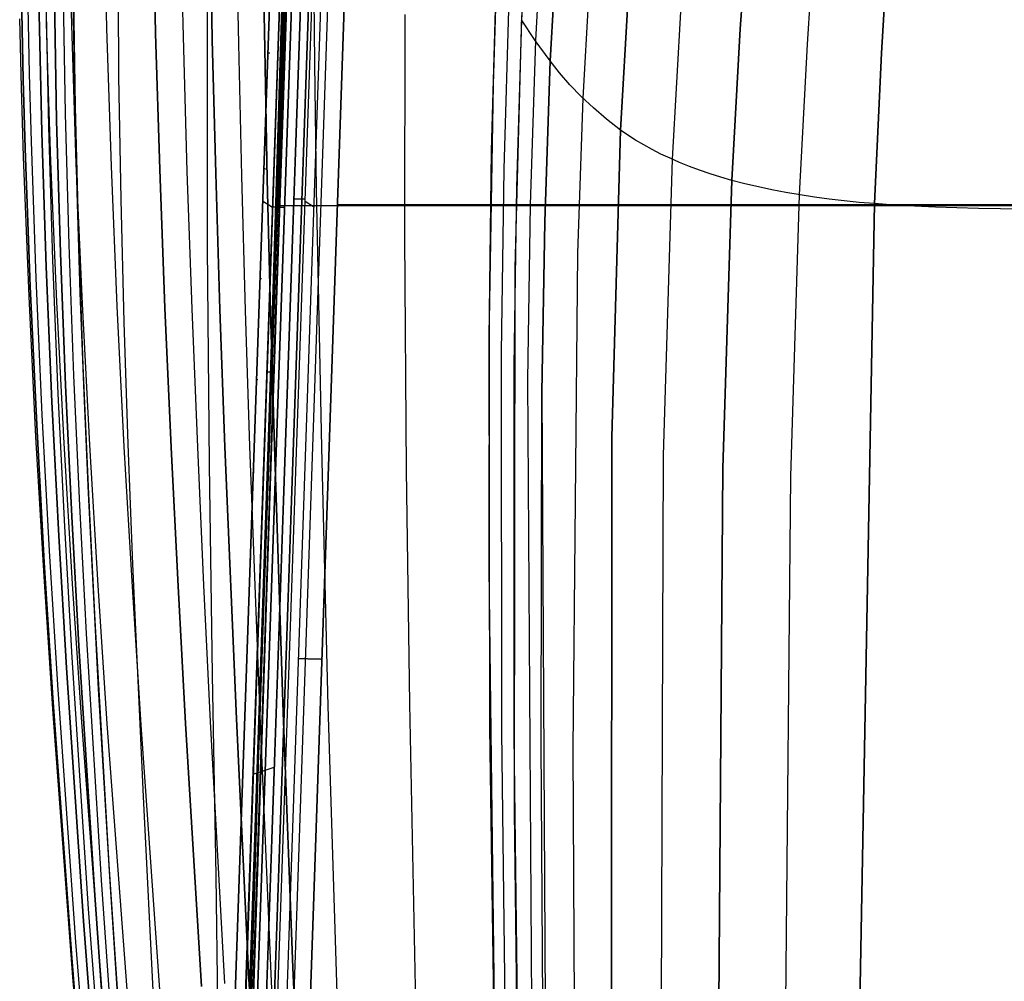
# Model space of a CAD drawing. Header units: millimetres. Extents: x -273 to 273, y -240 to 302.
# Tile 67 of 256: x -273 to -137, y -107 to 26. Entities that reach past the tile are written whole.
import ezdxf

# ---------------------------------------------------------------- set-up
doc = ezdxf.new("R2010")
doc.units = ezdxf.units.MM
doc.header["$MEASUREMENT"] = 0
doc.layers.add('IGES level 1', color=7, linetype='Continuous', true_color=0x3e413d)
doc.layers.add('IGES level 2', color=7, linetype='Continuous', true_color=0x008000)

msp = doc.modelspace()

# ---------------------------------------------------------------- linework, layer by layer
at = {"layer": 'IGES level 1'}
for p, q in [((-247.45, -233.41, 382.19), (-231.16, 234.59, 373.36)), ((-245.95, -232.74, 429.97), (-230.05, 232.26, 420.03)), ((-230.04, 232.24, 420.41), (-245.94, -232.73, 430.32)), ((-245.94, -232.73, 430.32), (-230.04, 232.24, 420.41)), ((-245.94, -232.73, 430.33), (-230.04, 232.24, 420.42)), ((-229.53, 232.25, 421.49), (-245.42, -232.73, 431.4)), ((-245.42, -232.73, 431.4), (-229.53, 232.25, 421.49)), ((-228.39, 232.22, 421.86), (-244.29, -232.76, 431.77)), ((-244.29, -232.76, 431.77), (-228.39, 232.22, 421.86)), ((-242.11, -169.06, 430.43), (-228.4, 232.22, 421.86)), ((-237.65, -186.01, 423.43), (-224.93, 185.61, 415.46)), ((-225.98, 184.47, 413.31), (-238.64, -184.81, 421.24)), ((-225.98, 184.47, 413.31), (-238.64, -184.81, 421.24)), ((-222.72, 183.45, 416.24), (-235.32, -183.83, 424.11)), ((-235.32, -183.83, 424.11), (-222.72, 183.45, 416.24)), ((-243.5, -180.27, 377.64), (-230.91, 182.15, 369.77)), ((-228.8, 182.17, 369.59), (-241.3, -180.27, 377.57)), ((-241.3, -180.27, 377.57), (-228.8, 182.17, 369.59)), ((-241.29, -180.27, 377.57), (-228.79, 182.17, 369.59)), ((-240.2, -180.3, 378.01), (-227.67, 182.14, 369.96)), ((-227.67, 182.14, 369.96), (-240.2, -180.3, 378.01)), ((-239.76, -180.29, 379.03), (-227.17, 182.15, 371.04)), ((-239.76, -180.29, 379.03), (-227.17, 182.15, 371.04)), ((-233.39, 172.72, 371.55), (-245.24, -168.35, 378.96)), ((-232.05, 172.43, 370.06), (-243.79, -168.18, 377.41)), ((-243.88, -170.51, 377.46), (-232.07, 171.14, 370.08)), ((-245.32, -170.62, 378.99), (-233.53, 168.66, 371.67)), ((-238.66, 21.15, 374.88), (-238.66, 21.14, 374.83)), ((-238.66, 21.14, 374.83), (-238.66, 21.14, 374.78)), ((-238.66, 21.14, 374.78), (-238.66, 21.14, 374.73)), ((-238.66, 21.14, 374.73), (-238.65, 21.14, 374.68)), ((-238.65, 21.14, 374.68), (-238.65, 21.14, 374.63)), ((-238.65, 21.14, 374.63), (-238.64, 21.14, 374.58)), ((-238.64, 21.14, 374.58), (-238.63, 21.14, 374.53)), ((-238.63, 21.14, 374.53), (-238.62, 21.14, 374.48)), ((-238.62, 21.14, 374.48), (-238.6, 21.13, 374.43)), ((-238.6, 21.13, 374.43), (-238.59, 21.13, 374.39)), ((-238.59, 21.13, 374.39), (-238.57, 21.13, 374.34)), ((-238.57, 21.13, 374.34), (-238.56, 21.13, 374.29)), ((-238.56, 21.13, 374.29), (-238.54, 21.13, 374.25)), ((-238.54, 21.13, 374.25), (-238.52, 21.13, 374.2)), ((-238.52, 21.13, 374.2), (-238.49, 21.12, 374.15)), ((-238.49, 21.12, 374.15), (-238.47, 21.12, 374.11)), ((-238.47, 21.12, 374.11), (-238.45, 21.12, 374.07)), ((-238.45, 21.12, 374.07), (-238.42, 21.12, 374.02)), ((-238.42, 21.12, 374.02), (-238.39, 21.12, 373.98)), ((-238.39, 21.12, 373.98), (-238.36, 21.11, 373.94)), ((-239.22, 5.12, 375.23), (-239.22, 5.12, 375.18)), ((-239.22, 5.12, 375.18), (-239.22, 5.11, 375.12)), ((-239.22, 5.11, 375.12), (-239.21, 5.11, 375.07)), ((-239.21, 5.11, 375.07), (-239.21, 5.11, 375.02)), ((-239.21, 5.11, 375.02), (-239.2, 5.11, 374.97)), ((-239.2, 5.11, 374.97), (-239.19, 5.11, 374.92)), ((-239.19, 5.11, 374.92), (-239.18, 5.11, 374.87)), ((-239.18, 5.11, 374.87), (-239.17, 5.11, 374.81)), ((-239.17, 5.11, 374.81), (-239.16, 5.11, 374.76)), ((-239.16, 5.11, 374.76), (-239.14, 5.1, 374.71)), ((-239.14, 5.1, 374.71), (-239.12, 5.1, 374.66)), ((-239.12, 5.1, 374.66), (-239.1, 5.1, 374.62)), ((-239.1, 5.1, 374.62), (-239.08, 5.1, 374.57)), ((-239.08, 5.1, 374.57), (-239.06, 5.1, 374.52)), ((-239.06, 5.1, 374.52), (-239.04, 5.09, 374.47)), ((-239.04, 5.09, 374.47), (-239.01, 5.09, 374.43)), ((-239.01, 5.09, 374.43), (-238.98, 5.09, 374.38)), ((-238.98, 5.09, 374.38), (-238.96, 5.09, 374.34)), ((-239.37, 0.64, 375.33), (-237.99, -0.24, 425.4)), ((-235.05, 0.95, 373.6), (-235, 0.95, 373.6)), ((-235, 0.95, 373.6), (-234.95, 0.95, 373.6)), ((-234.95, 0.95, 373.6), (-234.9, 0.94, 373.6)), ((-234.9, 0.94, 373.6), (-234.85, 0.94, 373.6)), ((-234.85, 0.94, 373.6), (-234.8, 0.94, 373.61)), ((-234.8, 0.94, 373.61), (-234.75, 0.94, 373.62)), ((-234.75, 0.94, 373.62), (-234.7, 0.94, 373.62)), ((-234.7, 0.94, 373.62), (-234.65, 0.94, 373.63)), ((-234.65, 0.94, 373.63), (-234.6, 0.94, 373.65)), ((-234.6, 0.94, 373.65), (-234.55, 0.93, 373.66)), ((-234.55, 0.93, 373.66), (-234.5, 0.93, 373.67)), ((-234.5, 0.93, 373.67), (-234.45, 0.93, 373.69)), ((-234.45, 0.93, 373.69), (-234.41, 0.93, 373.71)), ((-234.41, 0.93, 373.71), (-234.36, 0.93, 373.73)), ((-234.36, 0.93, 373.73), (-234.31, 0.93, 373.75)), ((-234.31, 0.93, 373.75), (-234.27, 0.93, 373.77)), ((-234.27, 0.93, 373.77), (-234.22, 0.93, 373.79)), ((-234.22, 0.93, 373.79), (-234.18, 0.92, 373.82)), ((-234.18, 0.92, 373.82), (-234.14, 0.92, 373.85)), ((-234.14, 0.92, 373.85), (-234.1, 0.92, 373.88)), ((-234.1, 0.92, 373.88), (-234.05, 0.92, 373.91)), ((-234.05, 0.92, 373.91), (-234.01, 0.92, 373.94)), ((-234.01, 0.92, 373.94), (-233.98, 0.92, 373.97)), ((-233.98, 0.92, 373.97), (-233.94, 0.92, 374)), ((-233.93, 0.92, 374.01), (-233.9, 0.92, 374.05)), ((-233.9, 0.92, 374.05), (-233.86, 0.92, 374.08)), ((-233.86, 0.92, 374.08), (-233.83, 0.92, 374.12)), ((-233.83, 0.92, 374.12), (-233.79, 0.92, 374.16)), ((-233.79, 0.92, 374.16), (-233.76, 0.92, 374.2)), ((-233.76, 0.92, 374.2), (-233.73, 0.92, 374.24)), ((-233.73, 0.92, 374.24), (-233.7, 0.92, 374.28)), ((-233.7, 0.92, 374.28), (-233.68, 0.92, 374.33)), ((-233.68, 0.92, 374.33), (-233.65, 0.92, 374.37)), ((-233.65, 0.92, 374.37), (-233.63, 0.92, 374.42)), ((-233.63, 0.92, 374.42), (-233.6, 0.92, 374.46)), ((-233.6, 0.92, 374.46), (-233.58, 0.92, 374.51)), ((-233.58, 0.92, 374.51), (-233.56, 0.92, 374.56)), ((-233.56, 0.92, 374.56), (-233.55, 0.92, 374.61)), ((-233.55, 0.92, 374.61), (-233.53, 0.92, 374.65)), ((-233.53, 0.92, 374.65), (-233.52, 0.92, 374.7)), ((-233.52, 0.92, 374.7), (-233.5, 0.92, 374.75)), ((-233.5, 0.92, 374.75), (-233.49, 0.92, 374.8)), ((-233.49, 0.92, 374.8), (-233.48, 0.92, 374.85)), ((-233.48, 0.92, 374.85), (-233.48, 0.92, 374.9)), ((-233.48, 0.92, 374.9), (-233.47, 0.92, 374.96)), ((-233.47, 0.92, 374.96), (-233.47, 0.93, 375.01)), ((-233.47, 0.93, 375.01), (-233.46, 0.93, 375.06)), ((-233.47, 0.61, 375.06), (-232.31, -0.13, 417.3)), ((-152.81, 0.11, 414.03), (-229.01, 0.12, 420.19)), ((-76.44, 0.1, 410.34), (-152.81, 0.11, 414.03)), ((-237.98, -0.25, 425.46), (-237.99, -0.25, 425.4)), ((-237.97, -0.24, 425.56), (-237.98, -0.24, 425.51)), ((-237.98, -0.24, 425.51), (-237.98, -0.25, 425.46)), ((-237.96, -0.24, 425.66), (-237.97, -0.24, 425.61)), ((-237.97, -0.24, 425.61), (-237.97, -0.24, 425.56)), ((-237.95, -0.24, 425.71), (-237.96, -0.24, 425.66)), ((-237.93, -0.24, 425.76), (-237.95, -0.24, 425.71)), ((-237.92, -0.24, 425.81), (-237.93, -0.24, 425.76)), ((-237.9, -0.24, 425.86), (-237.92, -0.24, 425.81)), ((-237.88, -0.24, 425.91), (-237.9, -0.24, 425.86)), ((-237.87, -0.24, 425.95), (-237.88, -0.24, 425.91)), ((-237.84, -0.24, 426), (-237.87, -0.24, 425.95)), ((-237.82, -0.24, 426.05), (-237.84, -0.24, 426)), ((-237.8, -0.24, 426.09), (-237.82, -0.24, 426.05)), ((-237.77, -0.24, 426.14), (-237.8, -0.24, 426.09)), ((-237.74, -0.24, 426.18), (-237.77, -0.24, 426.14)), ((-237.71, -0.24, 426.22), (-237.74, -0.24, 426.18)), ((-237.68, -0.24, 426.27), (-237.71, -0.24, 426.22)), ((-237.65, -0.24, 426.31), (-237.68, -0.24, 426.27)), ((-237.62, -0.24, 426.35), (-237.65, -0.24, 426.31)), ((-237.59, -0.24, 426.38), (-237.62, -0.24, 426.35)), ((-237.55, -0.24, 426.42), (-237.59, -0.24, 426.38)), ((-237.51, -0.24, 426.46), (-237.55, -0.24, 426.42)), ((-237.47, -0.24, 426.49), (-237.51, -0.24, 426.46)), ((-237.44, -0.24, 426.52), (-237.47, -0.24, 426.49)), ((-237.4, -0.24, 426.56), (-237.44, -0.24, 426.52)), ((-237.35, -0.24, 426.59), (-237.4, -0.24, 426.56)), ((-237.31, -0.24, 426.61), (-237.35, -0.24, 426.59)), ((-237.27, -0.24, 426.64), (-237.31, -0.24, 426.61)), ((-237.22, -0.25, 426.67), (-237.27, -0.24, 426.64)), ((-237.18, -0.25, 426.69), (-237.22, -0.25, 426.67)), ((-237.13, -0.25, 426.71), (-237.18, -0.25, 426.69)), ((-237.09, -0.25, 426.74), (-237.13, -0.25, 426.71)), ((-237.04, -0.25, 426.76), (-237.09, -0.25, 426.74)), ((-236.99, -0.25, 426.77), (-237.04, -0.25, 426.76)), ((-236.94, -0.25, 426.79), (-236.99, -0.25, 426.77)), ((-236.9, -0.25, 426.81), (-236.94, -0.25, 426.79)), ((-236.85, -0.26, 426.82), (-236.9, -0.25, 426.81)), ((-236.8, -0.26, 426.83), (-236.85, -0.26, 426.82)), ((-236.75, -0.26, 426.84), (-236.8, -0.26, 426.83)), ((-236.7, -0.26, 426.85), (-236.75, -0.26, 426.84)), ((-236.64, -0.26, 426.85), (-236.7, -0.26, 426.85)), ((-236.59, -0.26, 426.86), (-236.64, -0.26, 426.85)), ((-236.54, -0.26, 426.86), (-236.59, -0.26, 426.86)), ((-236.49, -0.27, 426.86), (-236.54, -0.26, 426.86)), ((-236.44, -0.27, 426.86), (-236.49, -0.27, 426.86)), ((-236.39, -0.27, 426.86), (-236.44, -0.27, 426.86)), ((-236.34, -0.27, 426.85), (-236.39, -0.27, 426.86)), ((-157.7, -0.05, 420.27), (-236.33, -0.05, 426.85)), ((-78.89, -0.05, 416.31), (-157.7, -0.05, 420.27)), ((-239.74, -10.09, 375.56), (-239.74, -10.09, 375.51)), ((-239.74, -10.09, 375.51), (-239.74, -10.09, 375.46)), ((-239.74, -10.09, 375.46), (-239.74, -10.09, 375.4)), ((-239.74, -10.09, 375.4), (-239.74, -10.09, 375.35)), ((-239.74, -10.09, 375.35), (-239.73, -10.09, 375.3)), ((-239.73, -10.09, 375.3), (-239.72, -10.09, 375.25)), ((-239.72, -10.09, 375.25), (-239.71, -10.09, 375.2)), ((-239.71, -10.09, 375.2), (-239.7, -10.1, 375.15)), ((-239.7, -10.1, 375.15), (-239.69, -10.1, 375.1)), ((-239.69, -10.1, 375.1), (-239.67, -10.1, 375.05)), ((-239.67, -10.1, 375.05), (-239.65, -10.1, 375)), ((-239.65, -10.1, 375), (-239.64, -10.1, 374.95)), ((-239.64, -10.1, 374.95), (-239.62, -10.1, 374.91)), ((-239.62, -10.1, 374.91), (-239.59, -10.11, 374.86)), ((-239.59, -10.11, 374.86), (-239.57, -10.11, 374.81)), ((-239.57, -10.11, 374.81), (-239.55, -10.11, 374.77)), ((-239.55, -10.11, 374.77), (-239.52, -10.11, 374.73)), ((-240.23, -24.04, 375.86), (-240.23, -24.04, 375.81)), ((-240.23, -24.04, 375.81), (-240.23, -24.04, 375.76)), ((-240.23, -24.04, 375.76), (-240.23, -24.04, 375.71)), ((-240.23, -24.04, 375.71), (-240.22, -24.04, 375.66)), ((-240.22, -24.04, 375.66), (-240.22, -24.05, 375.61)), ((-240.22, -24.05, 375.61), (-240.21, -24.05, 375.56)), ((-240.21, -24.05, 375.56), (-240.2, -24.05, 375.51)), ((-240.2, -24.05, 375.51), (-240.19, -24.05, 375.46)), ((-240.19, -24.05, 375.46), (-240.17, -24.05, 375.41)), ((-240.17, -24.05, 375.41), (-240.16, -24.05, 375.36)), ((-240.16, -24.05, 375.36), (-240.14, -24.05, 375.31)), ((-240.14, -24.05, 375.31), (-240.13, -24.06, 375.27)), ((-240.13, -24.06, 375.27), (-240.11, -24.06, 375.22)), ((-240.11, -24.06, 375.22), (-240.09, -24.06, 375.17)), ((-240.09, -24.06, 375.17), (-240.06, -24.06, 375.13)), ((-240.06, -24.06, 375.13), (-240.04, -24.06, 375.08)), ((-240.68, -36.92, 376.14), (-240.68, -36.92, 376.09)), ((-240.68, -36.92, 376.09), (-240.68, -36.92, 376.04)), ((-240.68, -36.92, 376.04), (-240.67, -36.92, 375.99)), ((-240.67, -36.92, 375.99), (-240.67, -36.92, 375.94)), ((-240.67, -36.92, 375.94), (-240.66, -36.92, 375.89)), ((-240.66, -36.92, 375.89), (-240.66, -36.93, 375.84)), ((-240.66, -36.93, 375.84), (-240.65, -36.93, 375.79)), ((-240.65, -36.93, 375.79), (-240.64, -36.93, 375.75)), ((-240.64, -36.93, 375.75), (-240.62, -36.93, 375.7)), ((-240.62, -36.93, 375.7), (-240.61, -36.93, 375.65)), ((-240.61, -36.93, 375.65), (-240.59, -36.93, 375.6)), ((-240.59, -36.93, 375.6), (-240.58, -36.93, 375.56)), ((-240.58, -36.93, 375.56), (-240.56, -36.94, 375.51)), ((-240.56, -36.94, 375.51), (-240.54, -36.94, 375.47)), ((-240.54, -36.94, 375.47), (-240.52, -36.94, 375.42)), ((-241.09, -48.89, 376.4), (-241.09, -48.89, 376.34)), ((-241.09, -48.89, 376.34), (-241.09, -48.89, 376.29)), ((-241.09, -48.89, 376.29), (-241.09, -48.89, 376.24)), ((-241.09, -48.89, 376.24), (-241.08, -48.89, 376.19)), ((-241.08, -48.89, 376.19), (-241.08, -48.89, 376.14)), ((-241.08, -48.89, 376.14), (-241.07, -48.9, 376.08)), ((-241.07, -48.9, 376.08), (-241.06, -48.9, 376.03)), ((-241.06, -48.9, 376.03), (-241.05, -48.9, 375.98)), ((-241.05, -48.9, 375.98), (-241.03, -48.9, 375.93)), ((-241.03, -48.9, 375.93), (-241.02, -48.9, 375.88)), ((-241.02, -48.9, 375.88), (-241, -48.9, 375.83)), ((-241, -48.9, 375.83), (-240.98, -48.91, 375.78)), ((-240.98, -48.91, 375.78), (-240.96, -48.91, 375.74)), ((-241.48, -60.06, 376.64), (-241.48, -60.06, 376.58)), ((-241.48, -60.06, 376.58), (-241.48, -60.06, 376.53)), ((-241.48, -60.06, 376.53), (-241.48, -60.06, 376.48)), ((-241.48, -60.06, 376.48), (-241.47, -60.07, 376.43)), ((-241.47, -60.07, 376.43), (-241.47, -60.07, 376.38)), ((-241.47, -60.07, 376.38), (-241.46, -60.07, 376.33)), ((-241.46, -60.07, 376.33), (-241.45, -60.07, 376.28)), ((-241.45, -60.07, 376.28), (-241.44, -60.07, 376.23)), ((-241.44, -60.07, 376.23), (-241.42, -60.07, 376.18)), ((-241.42, -60.07, 376.18), (-241.41, -60.07, 376.13)), ((-241.41, -60.07, 376.13), (-241.39, -60.08, 376.08)), ((-241.39, -60.08, 376.08), (-241.37, -60.08, 376.03)), ((-234.44, -62.72, 418.85), (-234.45, -62.72, 418.74)), ((-234.45, -62.72, 418.74), (-234.45, -62.72, 418.64)), ((-234.43, -62.71, 418.95), (-234.44, -62.72, 418.85)), ((-234.41, -62.71, 419.05), (-234.43, -62.71, 418.95)), ((-234.39, -62.71, 419.16), (-234.41, -62.71, 419.05)), ((-234.37, -62.71, 419.26), (-234.39, -62.71, 419.16)), ((-234.34, -62.71, 419.36), (-234.37, -62.71, 419.26)), ((-234.31, -62.71, 419.46), (-234.34, -62.71, 419.36)), ((-234.28, -62.71, 419.56), (-234.31, -62.71, 419.46)), ((-234.24, -62.71, 419.66), (-234.28, -62.71, 419.56)), ((-234.2, -62.7, 419.75), (-234.24, -62.71, 419.66)), ((-234.16, -62.7, 419.85), (-234.2, -62.7, 419.75)), ((-234.11, -62.7, 419.94), (-234.16, -62.7, 419.85)), ((-234.06, -62.7, 420.03), (-234.11, -62.7, 419.94)), ((-234.01, -62.7, 420.12), (-234.06, -62.7, 420.03)), ((-233.95, -62.7, 420.21), (-234.01, -62.7, 420.12)), ((-233.89, -62.7, 420.3), (-233.95, -62.7, 420.21)), ((-233.83, -62.7, 420.38), (-233.89, -62.7, 420.3)), ((-233.76, -62.7, 420.46), (-233.83, -62.7, 420.38)), ((-233.7, -62.71, 420.54), (-233.76, -62.7, 420.46)), ((-233.63, -62.71, 420.62), (-233.7, -62.71, 420.54)), ((-233.55, -62.71, 420.69), (-233.63, -62.71, 420.62)), ((-233.48, -62.71, 420.77), (-233.55, -62.71, 420.69)), ((-233.4, -62.71, 420.83), (-233.48, -62.71, 420.77)), ((-233.32, -62.71, 420.9), (-233.4, -62.71, 420.83)), ((-233.23, -62.71, 420.96), (-233.32, -62.71, 420.9)), ((-233.15, -62.71, 421.03), (-233.23, -62.71, 420.96)), ((-233.06, -62.72, 421.08), (-233.15, -62.71, 421.03)), ((-232.97, -62.72, 421.14), (-233.06, -62.72, 421.08)), ((-232.88, -62.72, 421.19), (-232.97, -62.72, 421.14)), ((-232.79, -62.72, 421.24), (-232.88, -62.72, 421.19)), ((-232.69, -62.72, 421.28), (-232.79, -62.72, 421.24)), ((-232.6, -62.73, 421.32), (-232.69, -62.72, 421.28)), ((-232.5, -62.73, 421.36), (-232.6, -62.73, 421.32)), ((-232.4, -62.73, 421.4), (-232.5, -62.73, 421.36)), ((-232.3, -62.73, 421.43), (-232.4, -62.73, 421.4)), ((-232.2, -62.74, 421.46), (-232.3, -62.73, 421.43)), ((-232.1, -62.74, 421.48), (-232.2, -62.74, 421.46)), ((-232, -62.74, 421.5), (-232.1, -62.74, 421.48)), ((-231.9, -62.75, 421.52), (-232, -62.74, 421.5)), ((-231.79, -62.75, 421.53), (-231.9, -62.75, 421.52)), ((-231.69, -62.75, 421.54), (-231.79, -62.75, 421.53)), ((-231.58, -62.76, 421.55), (-231.69, -62.75, 421.54)), ((-231.48, -62.76, 421.55), (-231.58, -62.76, 421.55)), ((-231.38, -62.76, 421.55), (-231.48, -62.76, 421.55)), ((-231.27, -62.77, 421.55), (-231.38, -62.76, 421.55)), ((-231.17, -62.77, 421.54), (-231.27, -62.77, 421.55)), ((-241.84, -70.44, 376.86), (-241.84, -70.44, 376.81)), ((-241.84, -70.44, 376.81), (-241.84, -70.44, 376.76)), ((-241.84, -70.44, 376.76), (-241.84, -70.44, 376.71)), ((-241.84, -70.44, 376.71), (-241.83, -70.44, 376.66)), ((-241.83, -70.44, 376.66), (-241.83, -70.45, 376.61)), ((-241.83, -70.45, 376.61), (-241.82, -70.45, 376.56)), ((-241.82, -70.45, 376.56), (-241.81, -70.45, 376.51)), ((-241.81, -70.45, 376.51), (-241.8, -70.45, 376.46)), ((-241.8, -70.45, 376.46), (-241.79, -70.45, 376.41)), ((-241.79, -70.45, 376.41), (-241.77, -70.45, 376.36)), ((-241.77, -70.45, 376.36), (-241.76, -70.46, 376.31)), ((-240.7, -78.65, 375.49), (-237.76, -77.69, 375.33)), ((-242.17, -80.04, 377.07), (-242.18, -80.04, 377.02)), ((-242.18, -80.04, 377.02), (-242.17, -80.04, 376.97)), ((-242.17, -80.04, 376.97), (-242.17, -80.04, 376.92)), ((-242.17, -80.04, 376.92), (-242.17, -80.04, 376.87)), ((-242.17, -80.04, 376.87), (-242.16, -80.04, 376.82)), ((-242.16, -80.04, 376.82), (-242.15, -80.04, 376.77)), ((-242.15, -80.04, 376.77), (-242.14, -80.04, 376.72)), ((-242.14, -80.04, 376.72), (-242.13, -80.05, 376.67)), ((-242.13, -80.05, 376.67), (-242.12, -80.05, 376.62)), ((-242.12, -80.05, 376.62), (-242.11, -80.05, 376.57)), ((-242.48, -88.91, 377.26), (-242.48, -88.91, 377.21)), ((-242.48, -88.91, 377.21), (-242.48, -88.91, 377.16)), ((-242.48, -88.91, 377.16), (-242.48, -88.91, 377.11)), ((-242.48, -88.91, 377.11), (-242.48, -88.91, 377.06)), ((-242.48, -88.91, 377.06), (-242.47, -88.91, 377.01)), ((-242.47, -88.91, 377.01), (-242.46, -88.91, 376.96)), ((-242.46, -88.91, 376.96), (-242.45, -88.92, 376.91)), ((-242.45, -88.92, 376.91), (-242.44, -88.92, 376.86)), ((-242.44, -88.92, 376.86), (-242.43, -88.92, 376.81)), ((-242.77, -97.13, 377.43), (-242.77, -97.13, 377.38)), ((-242.77, -97.13, 377.38), (-242.77, -97.13, 377.33)), ((-242.77, -97.13, 377.33), (-242.77, -97.13, 377.28)), ((-242.77, -97.13, 377.28), (-242.76, -97.13, 377.23)), ((-242.76, -97.13, 377.23), (-242.76, -97.13, 377.19)), ((-242.76, -97.13, 377.19), (-242.75, -97.13, 377.14)), ((-242.75, -97.13, 377.14), (-242.74, -97.14, 377.09)), ((-242.74, -97.14, 377.09), (-242.73, -97.14, 377.04)), ((-243.03, -104.74, 377.6), (-243.03, -104.74, 377.55)), ((-243.03, -104.74, 377.55), (-243.03, -104.74, 377.5)), ((-243.03, -104.74, 377.5), (-243.03, -104.75, 377.45)), ((-243.03, -104.75, 377.45), (-243.03, -104.75, 377.4)), ((-243.03, -104.75, 377.4), (-243.02, -104.75, 377.35)), ((-243.02, -104.75, 377.35), (-243.01, -104.75, 377.3)), ((-243.01, -104.75, 377.3), (-243, -104.75, 377.25))]:
    msp.add_line(p, q, dxfattribs=at)
at = {"layer": 'IGES level 2', "color": 31, "true_color": 0xfabe47}
for p, q in [((-244.94, -232.77, 431.83), (-229.08, 231.12, 421.95)), ((-229.08, 231.12, 421.95), (-244.94, -232.77, 431.83)), ((-244.58, -226.17, 451.65), (-229.69, 222.72, 442.15)), ((-230.53, 198.17, 432.66), (-244.61, -229.72, 441.74)), ((-233.48, 132.54, 444.09), (-244.59, -226.47, 451.66)), ((-202.29, 48.91, 530.68), (-203.54, 25.7, 527.58)), ((-200.37, 45.7, 524.58), (-201.64, 22.81, 521.84)), ((-173.31, 24.45, 481.07), (-171.86, 44.23, 481.4)), ((-171.86, 44.23, 481.4), (-173.31, 24.45, 481.07)), ((-198.33, 42.61, 518.68), (-199.6, 20.02, 516.28)), ((-199.6, 20.02, 516.28), (-198.33, 42.61, 518.68)), ((-246.33, 22.9, 619.31), (-246.68, 40.87, 623.9)), ((-246.68, 40.87, 623.9), (-246.33, 22.9, 619.31)), ((-162.72, 42.2, 475.18), (-164.05, 22.32, 475.29)), ((-153.76, 21.05, 470.93), (-152.56, 41.06, 470.44)), ((-152.56, 41.06, 470.44), (-153.76, 21.05, 470.93)), ((-247, 24.96, 522.69), (-246.85, 40.44, 524.83)), ((-242.68, 22.36, 616.44), (-242.99, 40.1, 620.91)), ((-239.34, 39.15, 617.28), (-239.08, 21.67, 612.97)), ((-239.08, 21.67, 612.97), (-239.34, 39.15, 617.28)), ((-193.82, 36.91, 507.65), (-195.08, 14.86, 505.89)), ((-232.14, 19.64, 604), (-232.29, 36.49, 607.94)), ((-269.25, 25.27, 624.98), (-269.45, 34.69, 627.3)), ((-265.76, 24.95, 625.94), (-265.98, 34.35, 628.29)), ((-259.24, 17.86, 566.3), (-259.37, 34.82, 569.3)), ((-260.91, 24.46, 625.68), (-261.14, 33.81, 628.04)), ((-254.18, 23.81, 623.62), (-254.4, 33.05, 625.95)), ((-254.4, 33.05, 625.95), (-254.18, 23.81, 623.62)), ((-265.59, 31.41, 588.26), (-265.32, 13.65, 584.92)), ((-250.32, 23.39, 621.77), (-250.53, 32.55, 624.06)), ((-207.7, 7.57, 536.12), (-207.03, 31.69, 539.45)), ((-207.03, 31.86, 539.48), (-207.5, 16.75, 537.34)), ((-189.85, 10.44, 496.73), (-188.6, 32.05, 497.91)), ((-188.6, 32.05, 497.91), (-189.85, 10.44, 496.73)), ((-266.65, 12.68, 589.03), (-266.95, 30.62, 592.44)), ((-268.96, 10.9, 596.44), (-269.33, 29.17, 600)), ((-267.87, 11.75, 592.88), (-268.2, 29.87, 596.36)), ((-268.2, 29.87, 596.36), (-267.87, 11.75, 592.88)), ((-265.36, 15.74, 585.29), (-265.57, 29.55, 587.88)), ((-205.33, 28.67, 533.47), (-206.02, 5.04, 530.47)), ((-271.6, 18.22, 607.11), (-271.79, 27.51, 609.04)), ((-269.92, 10.12, 599.71), (-270.31, 28.55, 603.33)), ((-270.31, 28.55, 603.33), (-269.92, 10.12, 599.71)), ((-181.51, 27.63, 488.52), (-182.72, 6.4, 487.95)), ((-272.48, 17.36, 611.63), (-272.69, 26.75, 613.61)), ((-272.69, 26.75, 613.61), (-272.48, 17.36, 611.63)), ((-219.7, -4.36, 573.95), (-219.66, 26.44, 579.71)), ((-204.45, -8.6, 523.75), (-203.52, 26.27, 527.65)), ((-272.74, 16.34, 617.81), (-272.97, 25.83, 619.87)), ((-268.98, 15.73, 622.82), (-269.25, 25.27, 624.98)), ((-265.14, 5.81, 621.68), (-265.76, 24.95, 625.94)), ((-246.99, -5.73, 519.15), (-247, 24.96, 522.69)), ((-203.54, 25.7, 527.58), (-204.25, 2.54, 524.92)), ((-201.66, 22.84, 521.91), (-203.54, 25.7, 527.58)), ((-260.28, 5.42, 621.38), (-260.91, 24.46, 625.68)), ((-253.61, 4.97, 619.37), (-254.18, 23.81, 623.62)), ((-254.18, 23.81, 623.62), (-253.61, 4.97, 619.37)), ((-249.79, 4.72, 617.57), (-250.32, 23.39, 621.77)), ((-174.46, 3.47, 481.04), (-173.31, 24.45, 481.07)), ((-173.31, 24.45, 481.07), (-174.46, 3.47, 481.04)), ((-245.86, 4.42, 615.18), (-246.33, 22.9, 619.31)), ((-246.33, 22.9, 619.31), (-245.86, 4.42, 615.18)), ((-242.26, 4.09, 612.41), (-242.68, 22.36, 616.44)), ((-201.64, 22.81, 521.84), (-202.36, 0.1, 519.5)), ((-199.6, 20.02, 516.28), (-201.66, 22.84, 521.91)), ((-164.05, 22.32, 475.29), (-165.13, 1.48, 475.74)), ((-239.08, 21.67, 612.97), (-238.72, 3.66, 609.04)), ((-238.72, 3.66, 609.04), (-239.08, 21.67, 612.97)), ((-154.75, 0.26, 471.78), (-153.76, 21.05, 470.93)), ((-153.76, 21.05, 470.93), (-154.75, 0.26, 471.78)), ((-231.9, 2.25, 600.36), (-232.14, 19.64, 604)), ((-199.6, 20.02, 516.28), (-200.33, -2.25, 514.25)), ((-200.33, -2.25, 514.25), (-199.6, 20.02, 516.28)), ((-198.29, 18.34, 512.92), (-199.6, 20.02, 516.28)), ((-271.36, 8.85, 605.32), (-271.6, 18.22, 607.11)), ((-258.95, 0.84, 563.71), (-259.24, 17.86, 566.3)), ((-196.86, 16.69, 509.59), (-198.29, 18.34, 512.92)), ((-272.22, 7.89, 609.79), (-272.48, 17.36, 611.63)), ((-272.48, 17.36, 611.63), (-272.22, 7.89, 609.79)), ((-207.5, 16.75, 537.34), (-208.01, -15.89, 533.23)), ((-195.29, 15.07, 506.3), (-196.86, 16.69, 509.59)), ((-272.44, 6.75, 615.89), (-272.74, 16.34, 617.81)), ((-268.65, 6.1, 620.8), (-268.98, 15.73, 622.82)), ((-265.03, 1.85, 582.98), (-265.36, 15.74, 585.29)), ((-193.6, 13.49, 503.06), (-195.29, 15.07, 506.3)), ((-265.32, 13.65, 584.92), (-264.85, -4.24, 582.07)), ((-195.08, 14.86, 505.89), (-195.83, -6.61, 504.45)), ((-266.15, -5.42, 586.11), (-266.65, 12.68, 589.03)), ((-191.79, 11.94, 499.87), (-193.6, 13.49, 503.06)), ((-268.39, -7.56, 593.42), (-268.96, 10.9, 596.44)), ((-267.33, -6.53, 589.91), (-267.87, 11.75, 592.88)), ((-267.87, 11.75, 592.88), (-267.33, -6.53, 589.91)), ((-189.85, 10.44, 496.73), (-191.79, 11.94, 499.87)), ((-269.31, -8.49, 596.64), (-269.92, 10.12, 599.71)), ((-269.92, 10.12, 599.71), (-269.31, -8.49, 596.64)), ((-191.07, -32.03, 495.05), (-189.85, 10.44, 496.73)), ((-189.85, 10.44, 496.73), (-191.07, -32.03, 495.05)), ((-188.84, 9.73, 495.24), (-189.85, 10.44, 496.73)), ((-187.78, 9.05, 493.78), (-188.84, 9.73, 495.24)), ((-270.7, -10.03, 602.15), (-271.36, 8.85, 605.32)), ((-186.66, 8.39, 492.35), (-187.78, 9.05, 493.78)), ((-185.49, 7.74, 490.95), (-186.66, 8.39, 492.35)), ((-271.51, -11.19, 606.53), (-272.22, 7.89, 609.79)), ((-272.22, 7.89, 609.79), (-271.51, -11.19, 606.53)), ((-208.03, -18.39, 532.94), (-207.7, 7.57, 536.12)), ((-184.27, 7.12, 489.58), (-185.49, 7.74, 490.95)), ((-183.01, 6.53, 488.24), (-184.27, 7.12, 489.58)), ((-271.68, -12.58, 612.49), (-272.44, 6.75, 615.89)), ((-267.83, -13.34, 617.18), (-268.65, 6.1, 620.8)), ((-264.3, -13.61, 617.97), (-265.14, 5.81, 621.68)), ((-182.72, 6.4, 487.95), (-183.95, -34.57, 487.36)), ((-181.69, 5.96, 486.94), (-183.01, 6.53, 488.24)), ((-180.33, 5.41, 485.68), (-181.69, 5.96, 486.94)), ((-259.47, -13.92, 617.62), (-260.28, 5.42, 621.38)), ((-252.88, -14.17, 615.62), (-253.61, 4.97, 619.37)), ((-253.61, 4.97, 619.37), (-252.88, -14.17, 615.62)), ((-249.13, -14.29, 613.85), (-249.79, 4.72, 617.57)), ((-245.27, -14.4, 611.5), (-245.86, 4.42, 615.18)), ((-245.86, 4.42, 615.18), (-245.27, -14.4, 611.5)), ((-241.73, -14.53, 608.78), (-242.26, 4.09, 612.41)), ((-206.02, 5.04, 530.47), (-206.37, -20.32, 527.62)), ((-178.93, 4.88, 484.46), (-180.33, 5.41, 485.68)), ((-177.48, 4.38, 483.28), (-178.93, 4.88, 484.46)), ((-175.99, 3.91, 482.14), (-177.48, 4.38, 483.28)), ((-238.72, 3.66, 609.04), (-238.27, -14.71, 605.48)), ((-238.27, -14.71, 605.48), (-238.72, 3.66, 609.04)), ((-174.46, 3.47, 481.04), (-175.99, 3.91, 482.14)), ((-175.71, -36.34, 481.38), (-174.46, 3.47, 481.04)), ((-174.46, 3.47, 481.04), (-175.71, -36.34, 481.38)), ((-172.65, 3, 479.86), (-174.46, 3.47, 481.04)), ((-170.8, 2.57, 478.73), (-172.65, 3, 479.86)), ((-264.6, -12.07, 580.96), (-265.03, 1.85, 582.98)), ((-231.19, -33.46, 593.9), (-231.9, 2.25, 600.36)), ((-204.25, 2.54, 524.92), (-204.61, -22.23, 522.39)), ((-168.91, 2.17, 477.66), (-170.8, 2.57, 478.73)), ((-166.98, 1.79, 476.64), (-168.91, 2.17, 477.66)), ((-165.02, 1.46, 475.68), (-166.98, 1.79, 476.64)), ((-165.13, 1.48, 475.74), (-166.37, -37.49, 476.87)), ((-163.02, 1.15, 474.78), (-165.02, 1.46, 475.68)), ((-258.51, -16.15, 561.5), (-258.95, 0.84, 563.71)), ((-202.36, 0.1, 519.5), (-202.74, -24.09, 517.29)), ((-160.99, 0.88, 473.94), (-163.02, 1.15, 474.78)), ((-158.94, 0.64, 473.16), (-160.99, 0.88, 473.94)), ((-156.86, 0.43, 472.44), (-158.94, 0.64, 473.16)), ((-157.28, -140.35, 478.01), (-154.75, 0.26, 471.78)), ((-154.75, 0.26, 471.78), (-157.28, -140.35, 478.01)), ((-154.75, 0.26, 471.78), (-156.86, 0.43, 472.44)), ((-152, 0.06, 470.98), (-154.75, 0.26, 471.78)), ((-149.18, -0.11, 470.23), (-152, 0.06, 470.98)), ((-158.14, -0.05, 420.29), (-236.98, -0.05, 426.92)), ((-79.11, -0.05, 416.32), (-158.14, -0.05, 420.29)), ((-146.3, -0.24, 469.54), (-149.18, -0.11, 470.23)), ((-143.36, -0.34, 468.91), (-146.3, -0.24, 469.54)), ((-140.36, -0.42, 468.33), (-143.36, -0.34, 468.91)), ((-137.3, -0.47, 467.79), (-140.36, -0.42, 468.33)), ((-131.01, -0.5, 466.85), (-137.3, -0.47, 467.79)), ((-200.33, -2.25, 514.25), (-200.74, -25.88, 512.35)), ((-200.74, -25.88, 512.35), (-200.33, -2.25, 514.25)), ((-265.47, -23.52, 583.66), (-266.15, -5.42, 586.11)), ((-264.85, -4.24, 582.07), (-264.22, -22.13, 579.66)), ((-219.46, -36.56, 568.69), (-219.7, -4.36, 573.95)), ((-266.62, -24.83, 587.41), (-267.33, -6.53, 589.91)), ((-267.33, -6.53, 589.91), (-266.62, -24.83, 587.41)), ((-246.71, -35.8, 516.52), (-246.99, -5.73, 519.15)), ((-195.83, -6.61, 504.45), (-196.44, -75.19, 500.9)), ((-267.64, -26.04, 590.88), (-268.39, -7.56, 593.42)), ((-268.52, -27.14, 594.05), (-269.31, -8.49, 596.64)), ((-269.31, -8.49, 596.64), (-268.52, -27.14, 594.05)), ((-204.52, -83.77, 516.99), (-204.45, -8.6, 523.75)), ((-269.85, -28.96, 599.49), (-270.7, -10.03, 602.15)), ((-270.62, -30.33, 603.8), (-271.51, -11.19, 606.53)), ((-271.51, -11.19, 606.53), (-270.62, -30.33, 603.8)), ((-264.07, -25.96, 579.19), (-264.6, -12.07, 580.96)), ((-270.73, -31.99, 609.62), (-271.68, -12.58, 612.49)), ((-266.83, -32.88, 614.08), (-267.83, -13.34, 617.18)), ((-263.29, -33.12, 614.76), (-264.3, -13.61, 617.97)), ((-258.5, -33.36, 614.35), (-259.47, -13.92, 617.62)), ((-252.03, -33.45, 612.33), (-252.88, -14.17, 615.62)), ((-252.88, -14.17, 615.62), (-252.03, -33.45, 612.33)), ((-248.35, -33.43, 610.57), (-249.13, -14.29, 613.85)), ((-244.58, -33.37, 608.24), (-245.27, -14.4, 611.5)), ((-245.27, -14.4, 611.5), (-244.58, -33.37, 608.24)), ((-241.13, -33.3, 605.54), (-241.73, -14.53, 608.78)), ((-238.27, -14.71, 605.48), (-237.74, -33.26, 602.28)), ((-237.74, -33.26, 602.28), (-238.27, -14.71, 605.48)), ((-257.96, -33, 559.65), (-258.51, -16.15, 561.5)), ((-208.01, -15.89, 533.23), (-208.06, -50.19, 529.42)), ((-207.92, -72.22, 527.17), (-208.03, -18.39, 532.94)), ((-206.37, -20.32, 527.62), (-206.32, -72.76, 522.46)), ((-264.22, -22.13, 579.66), (-263.46, -39.9, 577.66)), ((-238.72, -22.99, 447.38), (-238.37, -23, 440.72)), ((-238.37, -23, 440.72), (-238.05, -22.84, 434.05)), ((-238.05, -22.84, 434.05), (-237.75, -22.52, 427.39)), ((-204.61, -22.23, 522.39), (-204.61, -73.29, 517.84)), ((-264.66, -41.5, 581.62), (-265.47, -23.52, 583.66)), ((-202.74, -24.09, 517.29), (-201.89, -157.06, 507.91)), ((-265.76, -43, 585.34), (-266.62, -24.83, 587.41)), ((-266.62, -24.83, 587.41), (-265.76, -43, 585.34)), ((-267.58, -45.67, 591.92), (-268.52, -27.14, 594.05)), ((-268.52, -27.14, 594.05), (-267.58, -45.67, 591.92)), ((-266.74, -44.4, 588.78), (-267.64, -26.04, 590.88)), ((-263.47, -39.76, 577.67), (-264.07, -25.96, 579.19)), ((-200.83, -74.31, 508.99), (-200.74, -25.88, 512.35)), ((-200.74, -25.88, 512.35), (-200.02, -155.52, 504.42)), ((-268.84, -47.78, 597.29), (-269.85, -28.96, 599.49)), ((-269.57, -49.36, 601.53), (-270.62, -30.33, 603.8)), ((-270.62, -30.33, 603.8), (-269.57, -49.36, 601.53)), ((-269.61, -51.29, 607.22), (-270.73, -31.99, 609.62)), ((-191.18, -175.02, 491.92), (-191.07, -32.03, 495.05)), ((-191.07, -32.03, 495.05), (-191.18, -175.02, 491.92)), ((-265.67, -52.31, 611.44), (-266.83, -32.88, 614.08)), ((-262.14, -52.55, 612.03), (-263.29, -33.12, 614.76)), ((-257.39, -52.72, 611.54), (-258.5, -33.36, 614.35)), ((-257.32, -49.61, 558.12), (-257.96, -33, 559.65)), ((-251.07, -52.66, 609.47), (-252.03, -33.45, 612.33)), ((-252.03, -33.45, 612.33), (-251.07, -52.66, 609.47)), ((-247.49, -52.52, 607.7), (-248.35, -33.43, 610.57)), ((-243, -71.01, 602.84), (-244.58, -33.37, 608.24)), ((-244.58, -33.37, 608.24), (-243, -71.01, 602.84)), ((-239.73, -70.59, 600.11), (-241.13, -33.3, 605.54)), ((-237.74, -33.26, 602.28), (-236.51, -70.12, 596.82)), ((-236.51, -70.12, 596.82), (-237.74, -33.26, 602.28)), ((-230.28, -69.22, 588.47), (-231.19, -33.46, 593.9)), ((-183.95, -34.57, 487.36), (-184.51, -172.03, 486.98)), ((-246.28, -64.91, 514.67), (-246.71, -35.8, 516.52)), ((-219.02, -68.9, 563.94), (-219.46, -36.56, 568.69)), ((-176.72, -169.45, 483.2), (-175.71, -36.34, 481.38)), ((-175.71, -36.34, 481.38), (-176.72, -169.45, 483.2)), ((-166.37, -37.49, 476.87), (-167.34, -142.21, 480.12)), ((-262.07, -66.83, 575.27), (-263.47, -39.76, 577.67)), ((-263.46, -39.9, 577.66), (-262.59, -57.41, 576.02)), ((-263.73, -59.21, 579.97), (-264.66, -41.5, 581.62)), ((-264.78, -60.91, 583.66), (-265.76, -43, 585.34)), ((-265.76, -43, 585.34), (-264.78, -60.91, 583.66)), ((-265.72, -62.49, 587.07), (-266.74, -44.4, 588.78)), ((-266.52, -63.92, 590.19), (-267.58, -45.67, 591.92)), ((-267.58, -45.67, 591.92), (-266.52, -63.92, 590.19)), ((-267.71, -66.31, 595.5), (-268.84, -47.78, 597.29)), ((-268.38, -68.11, 599.69), (-269.57, -49.36, 601.53)), ((-269.57, -49.36, 601.53), (-268.38, -68.11, 599.69)), ((-255.86, -81.74, 555.9), (-257.32, -49.61, 558.12)), ((-208.06, -50.19, 529.42), (-206.68, -166.13, 518.82)), ((-268.36, -70.3, 605.25), (-269.61, -51.29, 607.22)), ((-264.39, -71.47, 609.24), (-265.67, -52.31, 611.44)), ((-260.86, -71.7, 609.71), (-262.14, -52.55, 612.03)), ((-256.19, -71.82, 609.14), (-257.39, -52.72, 611.54)), ((-250.03, -71.62, 607.01), (-251.07, -52.66, 609.47)), ((-251.07, -52.66, 609.47), (-250.03, -71.62, 607.01)), ((-246.56, -71.37, 605.21), (-247.49, -52.52, 607.7)), ((-262.59, -57.41, 576.02), (-260.63, -91.14, 573.71)), ((-261.66, -93.31, 577.63), (-263.73, -59.21, 579.97)), ((-262.6, -95.36, 581.3), (-264.78, -60.91, 583.66)), ((-264.78, -60.91, 583.66), (-262.6, -95.36, 581.3)), ((-263.44, -97.26, 584.69), (-265.72, -62.49, 587.07)), ((-264.16, -98.99, 587.77), (-266.52, -63.92, 590.19)), ((-266.52, -63.92, 590.19), (-264.16, -98.99, 587.77)), ((-245.81, -92.7, 513.51), (-246.28, -64.91, 514.67)), ((-265.2, -101.88, 593), (-267.71, -66.31, 595.5)), ((-260.52, -92.79, 573.63), (-262.07, -66.83, 575.27)), ((-265.76, -104.06, 597.09), (-268.38, -68.11, 599.69)), ((-268.38, -68.11, 599.69), (-265.76, -104.06, 597.09)), ((-228.22, -135.13, 580.39), (-230.28, -69.22, 588.47)), ((-216.37, -201.03, 547.87), (-219.02, -68.9, 563.94)), ((-265.6, -106.74, 602.43), (-268.36, -70.3, 605.25)), ((-238.2, -106.28, 595.92), (-239.73, -70.59, 600.11)), ((-236.51, -70.12, 596.82), (-235.17, -105.45, 592.51)), ((-235.17, -105.45, 592.51), (-236.51, -70.12, 596.82)), ((-261.59, -108.19, 605.93), (-264.39, -71.47, 609.24)), ((-258.1, -108.42, 606.19), (-260.86, -71.7, 609.71)), ((-253.59, -108.45, 605.44), (-256.19, -71.82, 609.14)), ((-247.81, -108.03, 603.13), (-250.03, -71.62, 607.01)), ((-250.03, -71.62, 607.01), (-247.81, -108.03, 603.13)), ((-244.58, -107.59, 601.23), (-246.56, -71.37, 605.21)), ((-241.26, -106.99, 598.76), (-243, -71.01, 602.84)), ((-243, -71.01, 602.84), (-241.26, -106.99, 598.76)), ((-206.72, -161.87, 519.16), (-207.92, -72.22, 527.17)), ((-206.32, -72.76, 522.46), (-205.22, -160.25, 515.3)), ((-204.61, -73.29, 517.84), (-203.61, -158.64, 511.55)), ((-200.12, -181.07, 503.25), (-200.83, -74.31, 508.99)), ((-196.44, -75.19, 500.9), (-196.01, -177.92, 497.18)), ((-254.33, -111.73, 554.61), (-255.86, -81.74, 555.9)), ((-203.72, -148.45, 512.22), (-204.52, -83.77, 516.99)), ((-260.63, -91.14, 573.71), (-258.57, -122.28, 572.42)), ((-259.49, -124.72, 576.34), (-261.66, -93.31, 577.63)), ((-257.37, -139.44, 572.01), (-260.52, -92.79, 573.63)), ((-245.43, -118.83, 512.92), (-245.81, -92.7, 513.51)), ((-260.32, -127.02, 580), (-262.6, -95.36, 581.3)), ((-262.6, -95.36, 581.3), (-260.32, -127.02, 580)), ((-261.06, -129.16, 583.37), (-263.44, -97.26, 584.69)), ((-261.68, -131.1, 586.44), (-264.16, -98.99, 587.77)), ((-264.16, -98.99, 587.77), (-261.68, -131.1, 586.44)), ((-262.57, -134.35, 591.61), (-265.2, -101.88, 593)), ((-263.02, -136.81, 595.63), (-265.76, -104.06, 597.09)), ((-265.76, -104.06, 597.09), (-263.02, -136.81, 595.63)), ((-235.17, -105.45, 592.51), (-230.36, -213.17, 582.52)), ((-230.36, -213.17, 582.52), (-235.17, -105.45, 592.51)), ((-262.73, -139.86, 600.77), (-265.6, -106.74, 602.43)), ((-235.56, -206.38, 590.92), (-241.26, -106.99, 598.76)), ((-241.26, -106.99, 598.76), (-235.56, -206.38, 590.92)), ((-232.69, -214.39, 586.62), (-238.2, -106.28, 595.92))]:
    msp.add_line(p, q, dxfattribs=at)

doc.saveas('drawing.dxf')
